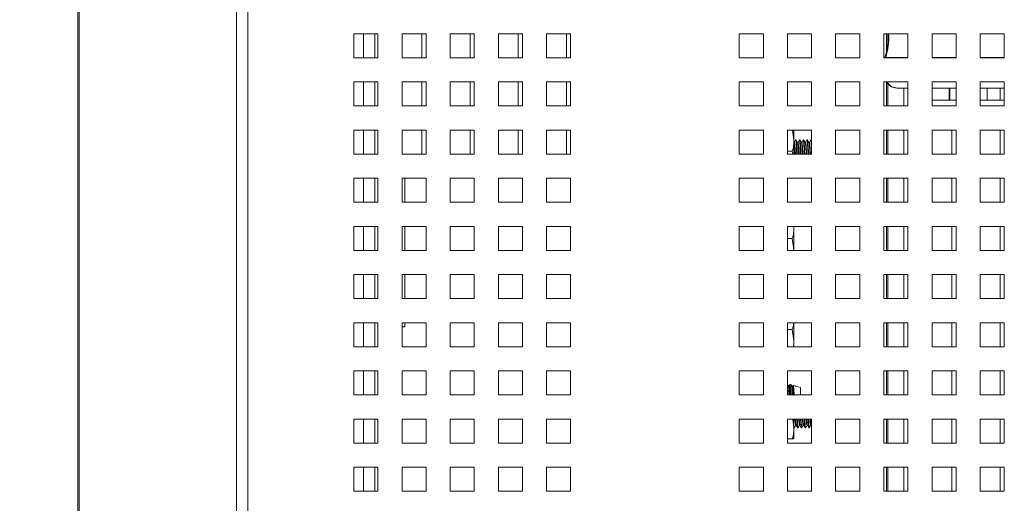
# Paper-space layout '4' of a CAD drawing. Header units: inches. Extents: x 1 to 109, y 1 to 85.
# Tile 29 of 49: x 84.85 to 91.66, y 29.94 to 33.28. Entities that reach past the tile are written whole.
import ezdxf

# ---------------------------------------------------------------- set-up
doc = ezdxf.new("R2010")
doc.units = ezdxf.units.IN
doc.header["$MEASUREMENT"] = 0
doc.linetypes.add('CENTERX2', pattern=[0.8, 0.5, -0.1, 0.1, -0.1])
doc.layers.add('FORMAT', color=7, linetype='Continuous')
doc.styles.add('SLDTEXTSTYLE0', font='GOTHIC.TTF', dxfattribs={"width": 0.913})
doc.dimstyles.new('SLDDIMSTYLE7', dxfattribs={"dimtxt": 0.625, "dimasz": 0.65, "dimexe": 0, "dimexo": 0.0625, "dimgap": 0.15625, "dimtad": 0, "dimtih": 1, "dimtoh": 1, "dimdec": 1, "dimlfac": 1.2, "dimrnd": 1e-09, "dimzin": 12, "dimdsep": 46, "dimtxsty": 'SLDTEXTSTYLE0', "dimsah": 1, "dimcen": 0, "dimadec": 0, "dimazin": 3, "dimtfac": 1, "dimtdec": 1, "dimtofl": 0, "dimtmove": 0, "dimatfit": 3, "dimfxl": 1, "dimfrac": 2, "dimtolj": 1, "dimtzin": 12, "dimarcsym": 0})

# ---------------------------------------------------------------- blocks, each defined once
blk = doc.blocks.new('_D_128')
at = {"layer": 'FORMAT', "color": 1, "ltscale": 5}
for p, q in [((76.2469, 23.8255), (75.1905, 22.6569)), ((75.1905, 22.6569), (73.9405, 22.6569))]:
    blk.add_line(p, q, dxfattribs=at)
blk.add_solid([(76.2469, 23.8255), (75.7368, 23.4104), (75.8852, 23.2763)], dxfattribs=at)
at = {"layer": 'FORMAT', "color": 1, "ltscale": 5, "char_height": 0.625, "attachment_point": 1, "style": 'SLDTEXTSTYLE0'}
for s, insert in [('19.2', (70.1029, 23.4552)), ('DOOR SWING', (68.3893, 22.463))]:
    blk.add_mtext(s, dxfattribs=dict(at, insert=insert))

psp = doc.layouts.new('4')

# ---------------------------------------------------------------- linework, layer by layer
at = {"color": 7, "linetype": 'Continuous', "lineweight": 15, "ltscale": 5}
for p, q in [((86.3487, 19.0167), (86.3487, 36.5255)), ((86.4276, 36.5255), (86.4276, 19.0167)), ((85.2522, 36.4301), (85.2522, 18.8879)), ((85.2599, 36.4257), (85.2599, 18.8879)), ((86.3485, 19.5911), (86.3485, 35.6546)), ((87.3276, 33.1878), (87.161, 33.1878)), ((87.161, 33.1878), (87.161, 33.0211)), ((87.3066, 33.1878), (87.3066, 33.0211)), ((87.3276, 33.0211), (87.3276, 33.1878)), ((87.661, 33.1878), (87.4943, 33.1878)), ((87.4943, 33.1878), (87.4943, 33.0211)), ((87.6318, 33.1878), (87.6318, 33.0213)), ((87.661, 33.0211), (87.661, 33.1878)), ((87.9943, 33.1878), (87.8276, 33.1878)), ((87.8276, 33.1878), (87.8276, 33.0211)), ((87.9651, 33.1878), (87.9651, 33.0213)), ((87.9943, 33.0211), (87.9943, 33.1878)), ((88.3276, 33.1878), (88.161, 33.1878)), ((88.161, 33.1878), (88.161, 33.0211)), ((88.2985, 33.1878), (88.2985, 33.0213)), ((88.3276, 33.0211), (88.3276, 33.1878)), ((88.661, 33.1878), (88.4943, 33.1878)), ((88.4943, 33.1878), (88.4943, 33.0211)), ((88.6318, 33.1878), (88.6318, 33.0213)), ((88.661, 33.0211), (88.661, 33.1878)), ((89.9943, 33.1878), (89.8276, 33.1878)), ((89.8276, 33.1878), (89.8276, 33.0211)), ((89.9943, 33.0211), (89.9943, 33.1878)), ((90.3276, 33.1878), (90.161, 33.1878)), ((90.161, 33.1878), (90.161, 33.0211)), ((90.3276, 33.0211), (90.3276, 33.1878)), ((90.661, 33.1878), (90.4943, 33.1878)), ((90.4943, 33.1878), (90.4943, 33.0211)), ((90.661, 33.0211), (90.661, 33.1878)), ((90.9943, 33.1878), (90.8276, 33.1878)), ((90.8276, 33.1878), (90.8276, 33.0211)), ((90.8551, 33.1297), (90.8551, 33.1763)), ((90.9943, 33.0211), (90.9943, 33.1878)), ((91.3276, 33.1878), (91.161, 33.1878)), ((91.161, 33.1878), (91.161, 33.0211)), ((91.3276, 33.0211), (91.3276, 33.1878)), ((91.661, 33.1878), (91.4943, 33.1878)), ((91.4943, 33.1878), (91.4943, 33.0211)), ((91.661, 33.0211), (91.661, 33.1878)), ((87.161, 33.0211), (87.3276, 33.0211)), ((87.3066, 33.0213), (87.3276, 33.0213)), ((87.4943, 33.0211), (87.661, 33.0211)), ((87.6318, 33.0213), (87.661, 33.0213)), ((87.8276, 33.0211), (87.9943, 33.0211)), ((87.9651, 33.0213), (87.9943, 33.0213)), ((88.161, 33.0211), (88.3276, 33.0211)), ((88.2985, 33.0213), (88.3276, 33.0213)), ((88.4943, 33.0211), (88.661, 33.0211)), ((88.6318, 33.0213), (88.661, 33.0213)), ((89.8276, 33.0211), (89.9943, 33.0211)), ((90.161, 33.0211), (90.3276, 33.0211)), ((90.4943, 33.0211), (90.661, 33.0211)), ((90.8276, 33.0211), (90.9943, 33.0211)), ((90.835, 33.0229), (90.835, 33.0211)), ((90.835, 33.0229), (90.8404, 33.0229)), ((90.8404, 33.0229), (90.8404, 33.0211)), ((90.8404, 33.0229), (90.9943, 33.0229)), ((91.161, 33.0229), (91.3276, 33.0229)), ((91.161, 33.0211), (91.3276, 33.0211)), ((91.4943, 33.0229), (91.661, 33.0229)), ((91.4943, 33.0211), (91.661, 33.0211)), ((87.3276, 32.8544), (87.161, 32.8544)), ((87.161, 32.8544), (87.161, 32.6878)), ((87.3066, 32.8544), (87.3066, 32.6878)), ((87.3276, 32.6878), (87.3276, 32.8544)), ((87.661, 32.8544), (87.4943, 32.8544)), ((87.4943, 32.8544), (87.4943, 32.6878)), ((87.6318, 32.8544), (87.6318, 32.6879)), ((87.661, 32.6878), (87.661, 32.8544)), ((87.9943, 32.8544), (87.8276, 32.8544)), ((87.8276, 32.8544), (87.8276, 32.6878)), ((87.9651, 32.8544), (87.9651, 32.6879)), ((87.9943, 32.6878), (87.9943, 32.8544)), ((88.3276, 32.8544), (88.161, 32.8544)), ((88.161, 32.8544), (88.161, 32.6878)), ((88.2985, 32.8544), (88.2985, 32.6879)), ((88.3276, 32.6878), (88.3276, 32.8544)), ((88.661, 32.8544), (88.4943, 32.8544)), ((88.4943, 32.8544), (88.4943, 32.6878)), ((88.6318, 32.8544), (88.6318, 32.6879)), ((88.661, 32.6878), (88.661, 32.8544)), ((89.9943, 32.8544), (89.8276, 32.8544)), ((89.8276, 32.8544), (89.8276, 32.6878)), ((89.9943, 32.6878), (89.9943, 32.8544)), ((90.3276, 32.8544), (90.161, 32.8544)), ((90.161, 32.8544), (90.161, 32.6878)), ((90.3276, 32.6878), (90.3276, 32.8544)), ((90.661, 32.8544), (90.4943, 32.8544)), ((90.4943, 32.8544), (90.4943, 32.6878)), ((90.661, 32.6878), (90.661, 32.8544)), ((90.9943, 32.8544), (90.8276, 32.8544)), ((90.8276, 32.8544), (90.8276, 32.6878)), ((90.8551, 32.6878), (90.8551, 32.8403)), ((90.9943, 32.6878), (90.9943, 32.8544)), ((91.3276, 32.8544), (91.161, 32.8544)), ((91.161, 32.8544), (91.161, 32.6878)), ((91.3276, 32.6878), (91.3276, 32.8544)), ((91.661, 32.8544), (91.4943, 32.8544)), ((91.4943, 32.8544), (91.4943, 32.6878)), ((91.661, 32.6878), (91.661, 32.8544)), ((90.9237, 32.8113), (90.9183, 32.8113)), ((90.9943, 32.8113), (90.9237, 32.8113)), ((90.9651, 32.8113), (90.9651, 32.6879)), ((91.3276, 32.8113), (91.161, 32.8113)), ((91.2787, 32.8113), (91.2787, 32.728)), ((91.2842, 32.8113), (91.2842, 32.728)), ((91.661, 32.8113), (91.4943, 32.8113)), ((91.5425, 32.728), (91.5425, 32.8113)), ((91.5425, 32.728), (91.5425, 32.8113)), ((91.6318, 32.8113), (91.6318, 32.728)), ((91.3276, 32.728), (91.161, 32.728)), ((91.661, 32.728), (91.4943, 32.728)), ((87.161, 32.6878), (87.3276, 32.6878)), ((87.3066, 32.6879), (87.3276, 32.6879)), ((87.4943, 32.6878), (87.661, 32.6878)), ((87.6318, 32.6879), (87.661, 32.6879)), ((87.8276, 32.6878), (87.9943, 32.6878)), ((87.9651, 32.6879), (87.9943, 32.6879)), ((88.161, 32.6878), (88.3276, 32.6878)), ((88.2985, 32.6879), (88.3276, 32.6879)), ((88.4943, 32.6878), (88.661, 32.6878)), ((88.6318, 32.6879), (88.661, 32.6879)), ((89.8276, 32.6878), (89.9943, 32.6878)), ((90.161, 32.6878), (90.3276, 32.6878)), ((90.4943, 32.6878), (90.661, 32.6878)), ((90.8276, 32.6878), (90.9943, 32.6878)), ((90.9651, 32.6879), (90.9943, 32.6879)), ((91.161, 32.6878), (91.3276, 32.6878)), ((91.4943, 32.6878), (91.661, 32.6878)), ((87.3276, 32.5211), (87.161, 32.5211)), ((87.161, 32.5211), (87.161, 32.3544)), ((87.3066, 32.5211), (87.3066, 32.3544)), ((87.3276, 32.3544), (87.3276, 32.5211)), ((87.661, 32.5211), (87.4943, 32.5211)), ((87.4943, 32.5211), (87.4943, 32.3544)), ((87.6318, 32.5211), (87.6318, 32.3546)), ((87.661, 32.3544), (87.661, 32.5211)), ((87.9943, 32.5211), (87.8276, 32.5211)), ((87.8276, 32.5211), (87.8276, 32.3544)), ((87.9651, 32.5211), (87.9651, 32.3546)), ((87.9943, 32.3544), (87.9943, 32.5211)), ((88.3276, 32.5211), (88.161, 32.5211)), ((88.161, 32.5211), (88.161, 32.3544)), ((88.2985, 32.5211), (88.2985, 32.3546)), ((88.3276, 32.3544), (88.3276, 32.5211)), ((88.661, 32.5211), (88.4943, 32.5211)), ((88.4943, 32.5211), (88.4943, 32.3544)), ((88.6318, 32.5211), (88.6318, 32.3546)), ((88.661, 32.3544), (88.661, 32.5211)), ((89.9943, 32.5211), (89.8276, 32.5211)), ((89.8276, 32.5211), (89.8276, 32.3544)), ((89.9943, 32.3544), (89.9943, 32.5211)), ((90.3276, 32.5211), (90.161, 32.5211)), ((90.161, 32.5211), (90.161, 32.3544)), ((90.1958, 32.5211), (90.2058, 32.452)), ((90.2058, 32.5211), (90.2058, 32.452)), ((90.3276, 32.3544), (90.3276, 32.5211)), ((90.661, 32.5211), (90.4943, 32.5211)), ((90.4943, 32.5211), (90.4943, 32.3544)), ((90.661, 32.3544), (90.661, 32.5211)), ((90.9943, 32.5211), (90.8276, 32.5211)), ((90.8276, 32.5211), (90.8276, 32.3544)), ((90.8551, 32.3544), (90.8551, 32.5211)), ((90.9651, 32.5211), (90.9651, 32.3546)), ((90.9943, 32.3544), (90.9943, 32.5211)), ((91.3276, 32.5211), (91.161, 32.5211)), ((91.161, 32.5211), (91.161, 32.3544)), ((91.2985, 32.5211), (91.2985, 32.3546)), ((91.3276, 32.3544), (91.3276, 32.5211)), ((91.661, 32.5211), (91.4943, 32.5211)), ((91.4943, 32.5211), (91.4943, 32.3544)), ((91.6318, 32.5211), (91.6318, 32.3546)), ((91.661, 32.3544), (91.661, 32.5211)), ((90.2058, 32.452), (90.2058, 32.3544)), ((90.2081, 32.4361), (90.2058, 32.4361)), ((90.2212, 32.453), (90.2179, 32.453)), ((90.2342, 32.4361), (90.2312, 32.4361)), ((90.2472, 32.453), (90.244, 32.453)), ((90.2602, 32.4361), (90.2572, 32.4361)), ((90.2733, 32.453), (90.27, 32.453)), ((90.2863, 32.4361), (90.2833, 32.4361)), ((90.2993, 32.453), (90.296, 32.453)), ((90.3123, 32.4361), (90.3093, 32.4361)), ((90.3253, 32.453), (90.3221, 32.453)), ((90.3276, 32.4494), (90.3258, 32.4525)), ((90.1945, 32.3738), (90.161, 32.3738)), ((90.1945, 32.3738), (90.1973, 32.3544)), ((90.2255, 32.3544), (90.2244, 32.3738)), ((90.2277, 32.3738), (90.2244, 32.3738)), ((90.2287, 32.3544), (90.2277, 32.3738)), ((90.2515, 32.3544), (90.2505, 32.3738)), ((90.2537, 32.3738), (90.2505, 32.3738)), ((90.2547, 32.3544), (90.2537, 32.3738)), ((90.2775, 32.3544), (90.2765, 32.3738)), ((90.2798, 32.3738), (90.2765, 32.3738)), ((90.2808, 32.3544), (90.2798, 32.3738)), ((90.3036, 32.3544), (90.3025, 32.3738)), ((90.3058, 32.3738), (90.3025, 32.3738)), ((90.3068, 32.3544), (90.3058, 32.3738)), ((87.161, 32.3544), (87.3276, 32.3544)), ((87.3066, 32.3546), (87.3276, 32.3546)), ((87.4943, 32.3544), (87.661, 32.3544)), ((87.6318, 32.3546), (87.661, 32.3546)), ((87.8276, 32.3544), (87.9943, 32.3544)), ((87.9651, 32.3546), (87.9943, 32.3546)), ((88.161, 32.3544), (88.3276, 32.3544)), ((88.2985, 32.3546), (88.3276, 32.3546)), ((88.4943, 32.3544), (88.661, 32.3544)), ((88.6318, 32.3546), (88.661, 32.3546)), ((89.8276, 32.3544), (89.9943, 32.3544)), ((90.161, 32.3544), (90.3276, 32.3544)), ((90.4943, 32.3544), (90.661, 32.3544)), ((90.8276, 32.3544), (90.9943, 32.3544)), ((90.9651, 32.3546), (90.9943, 32.3546)), ((91.161, 32.3544), (91.3276, 32.3544)), ((91.2985, 32.3546), (91.3276, 32.3546)), ((91.4943, 32.3544), (91.661, 32.3544)), ((91.6318, 32.3546), (91.661, 32.3546)), ((87.3276, 32.1878), (87.161, 32.1878)), ((87.161, 32.1878), (87.161, 32.0211)), ((87.3066, 32.1878), (87.3066, 32.0211)), ((87.3276, 32.0211), (87.3276, 32.1878)), ((87.661, 32.1878), (87.4943, 32.1878)), ((87.4943, 32.1878), (87.4943, 32.0211)), ((87.5133, 32.0211), (87.5133, 32.1878)), ((87.661, 32.0211), (87.661, 32.1878)), ((87.9943, 32.1878), (87.8276, 32.1878)), ((87.8276, 32.1878), (87.8276, 32.0211)), ((87.9943, 32.0211), (87.9943, 32.1878)), ((88.3276, 32.1878), (88.161, 32.1878)), ((88.161, 32.1878), (88.161, 32.0211)), ((88.3276, 32.0211), (88.3276, 32.1878)), ((88.661, 32.1878), (88.4943, 32.1878)), ((88.4943, 32.1878), (88.4943, 32.0211)), ((88.661, 32.0211), (88.661, 32.1878)), ((89.9943, 32.1878), (89.8276, 32.1878)), ((89.8276, 32.1878), (89.8276, 32.0211)), ((89.9943, 32.0211), (89.9943, 32.1878)), ((90.3276, 32.1878), (90.161, 32.1878)), ((90.161, 32.1878), (90.161, 32.0211)), ((90.3276, 32.0211), (90.3276, 32.1878)), ((90.661, 32.1878), (90.4943, 32.1878)), ((90.4943, 32.1878), (90.4943, 32.0211)), ((90.661, 32.0211), (90.661, 32.1878)), ((90.9943, 32.1878), (90.8276, 32.1878)), ((90.8276, 32.1878), (90.8276, 32.0211)), ((90.8551, 32.0211), (90.8551, 32.1878)), ((90.9651, 32.1878), (90.9651, 32.0213)), ((90.9943, 32.0211), (90.9943, 32.1878)), ((91.3276, 32.1878), (91.161, 32.1878)), ((91.161, 32.1878), (91.161, 32.0211)), ((91.2985, 32.1878), (91.2985, 32.0213)), ((91.3276, 32.0211), (91.3276, 32.1878)), ((91.661, 32.1878), (91.4943, 32.1878)), ((91.4943, 32.1878), (91.4943, 32.0211)), ((91.6318, 32.1878), (91.6318, 32.0213)), ((91.661, 32.0211), (91.661, 32.1878)), ((87.161, 32.0211), (87.3276, 32.0211)), ((87.3066, 32.0213), (87.3276, 32.0213)), ((87.4943, 32.0211), (87.661, 32.0211)), ((87.8276, 32.0211), (87.9943, 32.0211)), ((88.161, 32.0211), (88.3276, 32.0211)), ((88.4943, 32.0211), (88.661, 32.0211)), ((89.8276, 32.0211), (89.9943, 32.0211)), ((90.161, 32.0211), (90.3276, 32.0211)), ((90.4943, 32.0211), (90.661, 32.0211)), ((90.8276, 32.0211), (90.9943, 32.0211)), ((90.9651, 32.0213), (90.9943, 32.0213)), ((91.161, 32.0211), (91.3276, 32.0211)), ((91.2985, 32.0213), (91.3276, 32.0213)), ((91.4943, 32.0211), (91.661, 32.0211)), ((91.6318, 32.0213), (91.661, 32.0213)), ((87.3276, 31.8544), (87.161, 31.8544)), ((87.161, 31.8544), (87.161, 31.6878)), ((87.3066, 31.8544), (87.3066, 31.6878)), ((87.3276, 31.6878), (87.3276, 31.8544)), ((87.661, 31.8544), (87.4943, 31.8544)), ((87.4943, 31.8544), (87.4943, 31.6878)), ((87.5133, 31.6878), (87.5133, 31.8544)), ((87.661, 31.6878), (87.661, 31.8544)), ((87.9943, 31.8544), (87.8276, 31.8544)), ((87.8276, 31.8544), (87.8276, 31.6878)), ((87.9943, 31.6878), (87.9943, 31.8544)), ((88.3276, 31.8544), (88.161, 31.8544)), ((88.161, 31.8544), (88.161, 31.6878)), ((88.3276, 31.6878), (88.3276, 31.8544)), ((88.661, 31.8544), (88.4943, 31.8544)), ((88.4943, 31.8544), (88.4943, 31.6878)), ((88.661, 31.6878), (88.661, 31.8544)), ((89.9943, 31.8544), (89.8276, 31.8544)), ((89.8276, 31.8544), (89.8276, 31.6878)), ((89.9943, 31.6878), (89.9943, 31.8544)), ((90.3276, 31.8544), (90.161, 31.8544)), ((90.161, 31.8544), (90.161, 31.6878)), ((90.2048, 31.8544), (90.2058, 31.8478)), ((90.2058, 31.8544), (90.2058, 31.8478)), ((90.2058, 31.8478), (90.2058, 31.6915)), ((90.3276, 31.6878), (90.3276, 31.8544)), ((90.661, 31.8544), (90.4943, 31.8544)), ((90.4943, 31.8544), (90.4943, 31.6878)), ((90.661, 31.6878), (90.661, 31.8544)), ((90.9943, 31.8544), (90.8276, 31.8544)), ((90.8276, 31.8544), (90.8276, 31.6878)), ((90.8551, 31.6878), (90.8551, 31.8544)), ((90.9651, 31.8544), (90.9651, 31.6879)), ((90.9943, 31.6878), (90.9943, 31.8544)), ((91.3276, 31.8544), (91.161, 31.8544)), ((91.161, 31.8544), (91.161, 31.6878)), ((91.2985, 31.8544), (91.2985, 31.6879)), ((91.3276, 31.6878), (91.3276, 31.8544)), ((91.661, 31.8544), (91.4943, 31.8544)), ((91.4943, 31.8544), (91.4943, 31.6878)), ((91.6318, 31.8544), (91.6318, 31.6879)), ((91.661, 31.6878), (91.661, 31.8544)), ((90.1945, 31.7697), (90.161, 31.7697)), ((90.1945, 31.7697), (90.2058, 31.6915)), ((87.161, 31.6878), (87.3276, 31.6878)), ((87.3066, 31.6879), (87.3276, 31.6879)), ((87.4943, 31.6878), (87.661, 31.6878)), ((87.8276, 31.6878), (87.9943, 31.6878)), ((88.161, 31.6878), (88.3276, 31.6878)), ((88.4943, 31.6878), (88.661, 31.6878)), ((89.8276, 31.6878), (89.9943, 31.6878)), ((90.161, 31.6878), (90.3276, 31.6878)), ((90.2058, 31.6915), (90.2058, 31.6878)), ((90.4943, 31.6878), (90.661, 31.6878)), ((90.8276, 31.6878), (90.9943, 31.6878)), ((90.9651, 31.6879), (90.9943, 31.6879)), ((91.161, 31.6878), (91.3276, 31.6878)), ((91.2985, 31.6879), (91.3276, 31.6879)), ((91.4943, 31.6878), (91.661, 31.6878)), ((91.6318, 31.6879), (91.661, 31.6879)), ((87.3276, 31.5211), (87.161, 31.5211)), ((87.161, 31.5211), (87.161, 31.3544)), ((87.3066, 31.5211), (87.3066, 31.3544)), ((87.3276, 31.3544), (87.3276, 31.5211)), ((87.661, 31.5211), (87.4943, 31.5211)), ((87.4943, 31.5211), (87.4943, 31.3544)), ((87.5133, 31.3544), (87.5133, 31.5211)), ((87.661, 31.3544), (87.661, 31.5211)), ((87.9943, 31.5211), (87.8276, 31.5211)), ((87.8276, 31.5211), (87.8276, 31.3544)), ((87.9943, 31.3544), (87.9943, 31.5211)), ((88.3276, 31.5211), (88.161, 31.5211)), ((88.161, 31.5211), (88.161, 31.3544)), ((88.3276, 31.3544), (88.3276, 31.5211)), ((88.661, 31.5211), (88.4943, 31.5211)), ((88.4943, 31.5211), (88.4943, 31.3544)), ((88.661, 31.3544), (88.661, 31.5211)), ((89.9943, 31.5211), (89.8276, 31.5211)), ((89.8276, 31.5211), (89.8276, 31.3544)), ((89.9943, 31.3544), (89.9943, 31.5211)), ((90.3276, 31.5211), (90.161, 31.5211)), ((90.161, 31.5211), (90.161, 31.3544)), ((90.3276, 31.3544), (90.3276, 31.5211)), ((90.661, 31.5211), (90.4943, 31.5211)), ((90.4943, 31.5211), (90.4943, 31.3544)), ((90.661, 31.3544), (90.661, 31.5211)), ((90.9943, 31.5211), (90.8276, 31.5211)), ((90.8276, 31.5211), (90.8276, 31.3544)), ((90.8551, 31.3544), (90.8551, 31.5211)), ((90.9651, 31.5211), (90.9651, 31.3546)), ((90.9943, 31.3544), (90.9943, 31.5211)), ((91.3276, 31.5211), (91.161, 31.5211)), ((91.161, 31.5211), (91.161, 31.3544)), ((91.2985, 31.5211), (91.2985, 31.3546)), ((91.3276, 31.3544), (91.3276, 31.5211)), ((91.661, 31.5211), (91.4943, 31.5211)), ((91.4943, 31.5211), (91.4943, 31.3544)), ((91.6318, 31.5211), (91.6318, 31.3546)), ((91.661, 31.3544), (91.661, 31.5211)), ((87.161, 31.3544), (87.3276, 31.3544)), ((87.3066, 31.3546), (87.3276, 31.3546)), ((87.4943, 31.3544), (87.661, 31.3544)), ((87.8276, 31.3544), (87.9943, 31.3544)), ((88.161, 31.3544), (88.3276, 31.3544)), ((88.4943, 31.3544), (88.661, 31.3544)), ((89.8276, 31.3544), (89.9943, 31.3544)), ((90.161, 31.3544), (90.3276, 31.3544)), ((90.4943, 31.3544), (90.661, 31.3544)), ((90.8276, 31.3544), (90.9943, 31.3544)), ((90.9651, 31.3546), (90.9943, 31.3546)), ((91.161, 31.3544), (91.3276, 31.3544)), ((91.2985, 31.3546), (91.3276, 31.3546)), ((91.4943, 31.3544), (91.661, 31.3544)), ((91.6318, 31.3546), (91.661, 31.3546)), ((87.3276, 31.1878), (87.161, 31.1878)), ((87.161, 31.1878), (87.161, 31.0211)), ((87.3066, 31.1878), (87.3066, 31.0211)), ((87.3276, 31.0211), (87.3276, 31.1878)), ((87.661, 31.1878), (87.4943, 31.1878)), ((87.4943, 31.1878), (87.4943, 31.0211)), ((87.4943, 31.1594), (87.5133, 31.1594)), ((87.5133, 31.1594), (87.5133, 31.1878)), ((87.661, 31.0211), (87.661, 31.1878)), ((87.9943, 31.1878), (87.8276, 31.1878)), ((87.8276, 31.1878), (87.8276, 31.0211)), ((87.9943, 31.0211), (87.9943, 31.1878)), ((88.3276, 31.1878), (88.161, 31.1878)), ((88.161, 31.1878), (88.161, 31.0211)), ((88.3276, 31.0211), (88.3276, 31.1878)), ((88.661, 31.1878), (88.4943, 31.1878)), ((88.4943, 31.1878), (88.4943, 31.0211)), ((88.661, 31.0211), (88.661, 31.1878)), ((89.9943, 31.1878), (89.8276, 31.1878)), ((89.8276, 31.1878), (89.8276, 31.0211)), ((89.9943, 31.0211), (89.9943, 31.1878)), ((90.3276, 31.1878), (90.161, 31.1878)), ((90.161, 31.1878), (90.161, 31.0211)), ((90.1945, 31.1399), (90.161, 31.1399)), ((90.1945, 31.1399), (90.2058, 31.063)), ((90.2058, 31.1878), (90.2058, 31.063)), ((90.3276, 31.0211), (90.3276, 31.1878)), ((90.661, 31.1878), (90.4943, 31.1878)), ((90.4943, 31.1878), (90.4943, 31.0211)), ((90.661, 31.0211), (90.661, 31.1878)), ((90.9943, 31.1878), (90.8276, 31.1878)), ((90.8276, 31.1878), (90.8276, 31.0211)), ((90.8551, 31.0211), (90.8551, 31.1878)), ((90.9651, 31.1878), (90.9651, 31.0213)), ((90.9943, 31.0211), (90.9943, 31.1878)), ((91.3276, 31.1878), (91.161, 31.1878)), ((91.161, 31.1878), (91.161, 31.0211)), ((91.2985, 31.1878), (91.2985, 31.0213)), ((91.3276, 31.0211), (91.3276, 31.1878)), ((91.661, 31.1878), (91.4943, 31.1878)), ((91.4943, 31.1878), (91.4943, 31.0211)), ((91.6318, 31.1878), (91.6318, 31.0213)), ((91.661, 31.0211), (91.661, 31.1878)), ((90.2058, 31.063), (90.2058, 31.0211)), ((87.161, 31.0211), (87.3276, 31.0211)), ((87.3066, 31.0213), (87.3276, 31.0213)), ((87.4943, 31.0211), (87.661, 31.0211)), ((87.8276, 31.0211), (87.9943, 31.0211)), ((88.161, 31.0211), (88.3276, 31.0211)), ((88.4943, 31.0211), (88.661, 31.0211)), ((89.8276, 31.0211), (89.9943, 31.0211)), ((90.161, 31.0211), (90.3276, 31.0211)), ((90.4943, 31.0211), (90.661, 31.0211)), ((90.8276, 31.0211), (90.9943, 31.0211)), ((90.9651, 31.0213), (90.9943, 31.0213)), ((91.161, 31.0211), (91.3276, 31.0211)), ((91.2985, 31.0213), (91.3276, 31.0213)), ((91.4943, 31.0211), (91.661, 31.0211)), ((91.6318, 31.0213), (91.661, 31.0213)), ((87.3276, 30.8544), (87.161, 30.8544)), ((87.161, 30.8544), (87.161, 30.6878)), ((87.3066, 30.8544), (87.3066, 30.6878)), ((87.3276, 30.6878), (87.3276, 30.8544)), ((87.661, 30.8544), (87.4943, 30.8544)), ((87.4943, 30.8544), (87.4943, 30.6878)), ((87.661, 30.6878), (87.661, 30.8544)), ((87.9943, 30.8544), (87.8276, 30.8544)), ((87.8276, 30.8544), (87.8276, 30.6878)), ((87.9943, 30.6878), (87.9943, 30.8544)), ((88.3276, 30.8544), (88.161, 30.8544)), ((88.161, 30.8544), (88.161, 30.6878)), ((88.3276, 30.6878), (88.3276, 30.8544)), ((88.661, 30.8544), (88.4943, 30.8544)), ((88.4943, 30.8544), (88.4943, 30.6878)), ((88.661, 30.6878), (88.661, 30.8544)), ((89.9943, 30.8544), (89.8276, 30.8544)), ((89.8276, 30.8544), (89.8276, 30.6878)), ((89.9943, 30.6878), (89.9943, 30.8544)), ((90.3276, 30.8544), (90.161, 30.8544)), ((90.161, 30.8544), (90.161, 30.6878)), ((90.3276, 30.6878), (90.3276, 30.8544)), ((90.661, 30.8544), (90.4943, 30.8544)), ((90.4943, 30.8544), (90.4943, 30.6878)), ((90.661, 30.6878), (90.661, 30.8544)), ((90.9943, 30.8544), (90.8276, 30.8544)), ((90.8276, 30.8544), (90.8276, 30.6878)), ((90.8551, 30.6878), (90.8551, 30.8544)), ((90.9651, 30.8544), (90.9651, 30.6879)), ((90.9943, 30.6878), (90.9943, 30.8544)), ((91.3276, 30.8544), (91.161, 30.8544)), ((91.161, 30.8544), (91.161, 30.6878)), ((91.2985, 30.8544), (91.2985, 30.6879)), ((91.3276, 30.6878), (91.3276, 30.8544)), ((91.661, 30.8544), (91.4943, 30.8544)), ((91.4943, 30.8544), (91.4943, 30.6878)), ((91.6318, 30.8544), (91.6318, 30.6879)), ((91.661, 30.6878), (91.661, 30.8544)), ((90.1673, 30.7539), (90.1653, 30.7505)), ((90.1725, 30.7489), (90.1663, 30.7489)), ((90.1715, 30.754), (90.17, 30.7544)), ((90.17, 30.7489), (90.17, 30.7544)), ((90.1733, 30.7509), (90.1716, 30.7539)), ((90.1868, 30.7582), (90.1793, 30.7604)), ((90.1985, 30.7489), (90.1923, 30.7489)), ((90.2179, 30.7494), (90.2016, 30.754)), ((90.2508, 30.7401), (90.2197, 30.7489)), ((90.2197, 30.7448), (90.2197, 30.7489)), ((90.2508, 30.6878), (90.2508, 30.7401)), ((87.161, 30.6878), (87.3276, 30.6878)), ((87.3066, 30.6879), (87.3276, 30.6879)), ((87.4943, 30.6878), (87.661, 30.6878)), ((87.8276, 30.6878), (87.9943, 30.6878)), ((88.161, 30.6878), (88.3276, 30.6878)), ((88.4943, 30.6878), (88.661, 30.6878)), ((89.8276, 30.6878), (89.9943, 30.6878)), ((90.161, 30.6878), (90.3276, 30.6878)), ((90.4943, 30.6878), (90.661, 30.6878)), ((90.8276, 30.6878), (90.9943, 30.6878)), ((90.9651, 30.6879), (90.9943, 30.6879)), ((91.161, 30.6878), (91.3276, 30.6878)), ((91.2985, 30.6879), (91.3276, 30.6879)), ((91.4943, 30.6878), (91.661, 30.6878)), ((91.6318, 30.6879), (91.661, 30.6879)), ((87.3276, 30.5211), (87.161, 30.5211)), ((87.161, 30.5211), (87.161, 30.3544)), ((87.3066, 30.5211), (87.3066, 30.3544)), ((87.3276, 30.3544), (87.3276, 30.5211)), ((87.661, 30.5211), (87.4943, 30.5211)), ((87.4943, 30.5211), (87.4943, 30.3544)), ((87.661, 30.3544), (87.661, 30.5211)), ((87.9943, 30.5211), (87.8276, 30.5211)), ((87.8276, 30.5211), (87.8276, 30.3544)), ((87.9943, 30.3544), (87.9943, 30.5211)), ((88.3276, 30.5211), (88.161, 30.5211)), ((88.161, 30.5211), (88.161, 30.3544)), ((88.3276, 30.3544), (88.3276, 30.5211)), ((88.661, 30.5211), (88.4943, 30.5211)), ((88.4943, 30.5211), (88.4943, 30.3544)), ((88.661, 30.3544), (88.661, 30.5211)), ((89.9943, 30.5211), (89.8276, 30.5211)), ((89.8276, 30.5211), (89.8276, 30.3544)), ((89.9943, 30.3544), (89.9943, 30.5211)), ((90.3276, 30.5211), (90.161, 30.5211)), ((90.161, 30.5211), (90.161, 30.3544)), ((90.1973, 30.5211), (90.2058, 30.4624)), ((90.2058, 30.5211), (90.2058, 30.4624)), ((90.3276, 30.3544), (90.3276, 30.5211)), ((90.661, 30.5211), (90.4943, 30.5211)), ((90.4943, 30.5211), (90.4943, 30.3544)), ((90.661, 30.3544), (90.661, 30.5211)), ((90.9943, 30.5211), (90.8276, 30.5211)), ((90.8276, 30.5211), (90.8276, 30.3544)), ((90.8551, 30.3544), (90.8551, 30.5211)), ((90.9651, 30.5211), (90.9651, 30.3546)), ((90.9943, 30.3544), (90.9943, 30.5211)), ((91.3276, 30.5211), (91.161, 30.5211)), ((91.161, 30.5211), (91.161, 30.3544)), ((91.2985, 30.5211), (91.2985, 30.3546)), ((91.3276, 30.3544), (91.3276, 30.5211)), ((91.661, 30.5211), (91.4943, 30.5211)), ((91.4943, 30.5211), (91.4943, 30.3544)), ((91.6318, 30.5211), (91.6318, 30.3546)), ((91.661, 30.3544), (91.661, 30.5211)), ((90.2058, 30.4624), (90.2058, 30.3843)), ((90.2058, 30.4613), (90.2081, 30.4613)), ((90.2086, 30.463), (90.2081, 30.4613)), ((90.2179, 30.4783), (90.2209, 30.4783)), ((90.2309, 30.4613), (90.2342, 30.4613)), ((90.244, 30.4783), (90.247, 30.4783)), ((90.257, 30.4613), (90.2602, 30.4613)), ((90.27, 30.4783), (90.273, 30.4783)), ((90.283, 30.4613), (90.2863, 30.4613)), ((90.296, 30.4783), (90.299, 30.4783)), ((90.3091, 30.4613), (90.3123, 30.4613)), ((90.3221, 30.4783), (90.3251, 30.4783)), ((90.3248, 30.4787), (90.3276, 30.4738)), ((90.1945, 30.3843), (90.161, 30.3843)), ((87.161, 30.3544), (87.3276, 30.3544)), ((87.3066, 30.3546), (87.3276, 30.3546)), ((87.4943, 30.3544), (87.661, 30.3544)), ((87.8276, 30.3544), (87.9943, 30.3544)), ((88.161, 30.3544), (88.3276, 30.3544)), ((88.4943, 30.3544), (88.661, 30.3544)), ((89.8276, 30.3544), (89.9943, 30.3544)), ((90.161, 30.3544), (90.3276, 30.3544)), ((90.4943, 30.3544), (90.661, 30.3544)), ((90.8276, 30.3544), (90.9943, 30.3544)), ((90.9651, 30.3546), (90.9943, 30.3546)), ((91.161, 30.3544), (91.3276, 30.3544)), ((91.2985, 30.3546), (91.3276, 30.3546)), ((91.4943, 30.3544), (91.661, 30.3544)), ((91.6318, 30.3546), (91.661, 30.3546)), ((87.3276, 30.1878), (87.161, 30.1878)), ((87.161, 30.1878), (87.161, 30.0211)), ((87.3066, 30.1878), (87.3066, 30.0211)), ((87.3276, 30.0211), (87.3276, 30.1878)), ((87.661, 30.1878), (87.4943, 30.1878)), ((87.4943, 30.1878), (87.4943, 30.0211)), ((87.661, 30.0211), (87.661, 30.1878)), ((87.9943, 30.1878), (87.8276, 30.1878)), ((87.8276, 30.1878), (87.8276, 30.0211)), ((87.9943, 30.0211), (87.9943, 30.1878)), ((88.3276, 30.1878), (88.161, 30.1878)), ((88.161, 30.1878), (88.161, 30.0211)), ((88.3276, 30.0211), (88.3276, 30.1878)), ((88.661, 30.1878), (88.4943, 30.1878)), ((88.4943, 30.1878), (88.4943, 30.0211)), ((88.661, 30.0211), (88.661, 30.1878)), ((89.9943, 30.1878), (89.8276, 30.1878)), ((89.8276, 30.1878), (89.8276, 30.0211)), ((89.9943, 30.0211), (89.9943, 30.1878)), ((90.3276, 30.1878), (90.161, 30.1878)), ((90.161, 30.1878), (90.161, 30.0211)), ((90.3276, 30.0211), (90.3276, 30.1878)), ((90.661, 30.1878), (90.4943, 30.1878)), ((90.4943, 30.1878), (90.4943, 30.0211)), ((90.661, 30.0211), (90.661, 30.1878)), ((90.9943, 30.1878), (90.8276, 30.1878)), ((90.8276, 30.1878), (90.8276, 30.0211)), ((90.8551, 30.0211), (90.8551, 30.1878)), ((90.9651, 30.1878), (90.9651, 30.0213)), ((90.9943, 30.0211), (90.9943, 30.1878)), ((91.3276, 30.1878), (91.161, 30.1878)), ((91.161, 30.1878), (91.161, 30.0211)), ((91.2985, 30.1878), (91.2985, 30.0213)), ((91.3276, 30.0211), (91.3276, 30.1878)), ((91.661, 30.1878), (91.4943, 30.1878)), ((91.4943, 30.1878), (91.4943, 30.0211)), ((91.6318, 30.1878), (91.6318, 30.0213)), ((91.661, 30.0211), (91.661, 30.1878)), ((87.161, 30.0211), (87.3276, 30.0211)), ((87.3066, 30.0213), (87.3276, 30.0213)), ((87.4943, 30.0211), (87.661, 30.0211)), ((87.8276, 30.0211), (87.9943, 30.0211)), ((88.161, 30.0211), (88.3276, 30.0211)), ((88.4943, 30.0211), (88.661, 30.0211)), ((89.8276, 30.0211), (89.9943, 30.0211)), ((90.161, 30.0211), (90.3276, 30.0211)), ((90.4943, 30.0211), (90.661, 30.0211)), ((90.8276, 30.0211), (90.9943, 30.0211)), ((90.9651, 30.0213), (90.9943, 30.0213)), ((91.161, 30.0211), (91.3276, 30.0211)), ((91.2985, 30.0213), (91.3276, 30.0213)), ((91.4943, 30.0211), (91.661, 30.0211)), ((91.6318, 30.0213), (91.661, 30.0213))]:
    psp.add_line(p, q, dxfattribs=at)
at = {"color": 8, "linetype": 'Continuous', "lineweight": 15, "ltscale": 5}
for p, q in [((87.2276, 33.0211), (87.2276, 33.1878)), ((90.8468, 33.0669), (90.8468, 33.1878)), ((87.2276, 32.6878), (87.2276, 32.8544)), ((90.8468, 32.6878), (90.8468, 32.8518)), ((87.2276, 32.3544), (87.2276, 32.5211)), ((90.8468, 32.3544), (90.8468, 32.5211)), ((87.2276, 32.0211), (87.2276, 32.1878)), ((90.8468, 32.0211), (90.8468, 32.1878)), ((87.2276, 31.6878), (87.2276, 31.8544)), ((90.8468, 31.6878), (90.8468, 31.8544)), ((87.2276, 31.3544), (87.2276, 31.5211)), ((90.8468, 31.3544), (90.8468, 31.5211)), ((87.2276, 31.0211), (87.2276, 31.1878)), ((90.8468, 31.0211), (90.8468, 31.1878)), ((87.2276, 30.6878), (87.2276, 30.8544)), ((90.8468, 30.6878), (90.8468, 30.8544)), ((87.2276, 30.3544), (87.2276, 30.5211)), ((90.8468, 30.3544), (90.8468, 30.5211)), ((87.2276, 30.0211), (87.2276, 30.1878)), ((90.8468, 30.0211), (90.8468, 30.1878))]:
    psp.add_line(p, q, dxfattribs=at)
at = {"color": 7, "linetype": 'Continuous', "lineweight": 15, "ltscale": 25}
for centre, radius, start, end in [((90.4391, 33.153), 0.4167, 341.80513, 4.78402), ((90.4446, 33.153), 0.4167, 341.80513, 4.78402), ((90.9183, 32.8947), 0.0833, 208.88152, 270), ((90.9237, 32.8947), 0.0833, 208.88152, 270)]:
    psp.add_arc(centre, radius, start, end, dxfattribs=at)
at = {"color": 7, "linetype": 'Continuous', "lineweight": 15, "ltscale": 5}
for points, knots in [([(90.2058, 32.452), (90.2053, 32.4398), (90.2042, 32.4135), (90.1979, 32.3877), (90.1945, 32.3738)], [0, 0, 0, 0, 0.461757, 1, 1, 1, 1]), ([(90.2127, 32.3544), (90.2123, 32.3608), (90.2113, 32.3751), (90.2098, 32.3984), (90.2081, 32.4187), (90.2068, 32.4319), (90.2059, 32.4336), (90.2055, 32.4343)], [0, 0, 0, 0, 0.183169, 0.40635, 0.635403, 0.855369, 1, 1, 1, 1]), ([(90.2174, 32.4524), (90.2157, 32.4496), (90.2126, 32.4441), (90.2094, 32.4387), (90.2079, 32.4361)], [0, 0, 0, 0, 0.521146, 1, 1, 1, 1]), ([(90.216, 32.3544), (90.2155, 32.3609), (90.2146, 32.3751), (90.2131, 32.3984), (90.2113, 32.4188), (90.2098, 32.4333), (90.2087, 32.4351), (90.2081, 32.4361)], [0, 0, 0, 0, 0.16922, 0.375405, 0.587015, 0.79023, 1, 1, 1, 1]), ([(90.2244, 32.3738), (90.2239, 32.3841), (90.2229, 32.4049), (90.2211, 32.4314), (90.2196, 32.4483), (90.2183, 32.4551), (90.2176, 32.4519), (90.2174, 32.4511)], [0, 0, 0, 0, 0.230195, 0.466429, 0.693322, 0.927507, 1, 1, 1, 1]), ([(90.2277, 32.3738), (90.2272, 32.3841), (90.2261, 32.405), (90.2243, 32.4311), (90.2229, 32.4494), (90.2217, 32.4518), (90.2212, 32.453)], [0, 0, 0, 0, 0.248187, 0.502885, 0.747511, 1, 1, 1, 1]), ([(90.2313, 32.4359), (90.2297, 32.4387), (90.2264, 32.4444), (90.2231, 32.45), (90.2214, 32.4528)], [0, 0, 0, 0, 0.499828, 1, 1, 1, 1]), ([(90.2388, 32.3544), (90.2383, 32.3608), (90.2373, 32.3751), (90.2359, 32.3984), (90.2341, 32.4188), (90.2327, 32.4325), (90.2317, 32.4343), (90.2313, 32.4351)], [0, 0, 0, 0, 0.17658, 0.391735, 0.61255, 0.824606, 1, 1, 1, 1]), ([(90.2437, 32.4528), (90.242, 32.45), (90.2388, 32.4444), (90.2355, 32.4388), (90.2339, 32.4361)], [0, 0, 0, 0, 0.5077089, 1, 1, 1, 1]), ([(90.242, 32.3544), (90.2416, 32.3609), (90.2406, 32.3751), (90.2391, 32.3984), (90.2374, 32.4188), (90.2359, 32.4333), (90.2348, 32.4351), (90.2342, 32.4361)], [0, 0, 0, 0, 0.16922, 0.375405, 0.587015, 0.790231, 1, 1, 1, 1]), ([(90.2505, 32.3738), (90.2499, 32.3841), (90.2489, 32.4049), (90.2471, 32.4314), (90.2457, 32.4482), (90.2444, 32.4551), (90.2438, 32.4524), (90.2437, 32.452)], [0, 0, 0, 0, 0.238351, 0.482954, 0.717885, 0.960367, 1, 1, 1, 1]), ([(90.2537, 32.3738), (90.2532, 32.3841), (90.2521, 32.405), (90.2504, 32.4311), (90.2489, 32.4494), (90.2478, 32.4518), (90.2472, 32.453)], [0, 0, 0, 0, 0.2481872, 0.5028847, 0.747511, 1, 1, 1, 1]), ([(90.2576, 32.4355), (90.2559, 32.4383), (90.2526, 32.444), (90.2493, 32.4497), (90.2477, 32.4525)], [0, 0, 0, 0, 0.499642, 1, 1, 1, 1]), ([(90.2648, 32.3544), (90.2644, 32.3608), (90.2634, 32.3751), (90.2619, 32.3984), (90.2601, 32.4187), (90.2588, 32.432), (90.2579, 32.4337), (90.2575, 32.4345)], [0, 0, 0, 0, 0.1820929, 0.4039643, 0.6316726, 0.850348, 1, 1, 1, 1]), ([(90.2695, 32.4525), (90.2679, 32.4497), (90.2647, 32.4442), (90.2615, 32.4387), (90.26, 32.4361)], [0, 0, 0, 0, 0.516808, 1, 1, 1, 1]), ([(90.268, 32.3544), (90.2676, 32.3609), (90.2666, 32.3751), (90.2652, 32.3984), (90.2634, 32.4188), (90.2619, 32.4333), (90.2608, 32.4351), (90.2602, 32.4361)], [0, 0, 0, 0, 0.16922, 0.375405, 0.587015, 0.79023, 1, 1, 1, 1]), ([(90.2765, 32.3738), (90.276, 32.3841), (90.2749, 32.4049), (90.2732, 32.4314), (90.2717, 32.4483), (90.2704, 32.4551), (90.2697, 32.4519), (90.2695, 32.4512)], [0, 0, 0, 0, 0.231447, 0.468966, 0.697092, 0.932551, 1, 1, 1, 1]), ([(90.2798, 32.3738), (90.2792, 32.3841), (90.2782, 32.405), (90.2764, 32.4311), (90.275, 32.4494), (90.2738, 32.4518), (90.2733, 32.453)], [0, 0, 0, 0, 0.2481872, 0.5028847, 0.747511, 1, 1, 1, 1]), ([(90.2835, 32.4358), (90.2818, 32.4386), (90.2785, 32.4443), (90.2752, 32.4499), (90.2736, 32.4527)], [0, 0, 0, 0, 0.499884, 1, 1, 1, 1]), ([(90.2908, 32.3544), (90.2904, 32.3608), (90.2894, 32.3751), (90.288, 32.3984), (90.2862, 32.4188), (90.2848, 32.4323), (90.2839, 32.4341), (90.2834, 32.4349)], [0, 0, 0, 0, 0.178227, 0.395386, 0.61826, 0.832291, 1, 1, 1, 1]), ([(90.2956, 32.4526), (90.294, 32.4498), (90.2908, 32.4443), (90.2876, 32.4388), (90.286, 32.4361)], [0, 0, 0, 0, 0.515998, 1, 1, 1, 1]), ([(90.2941, 32.3544), (90.2937, 32.3609), (90.2927, 32.3751), (90.2912, 32.3984), (90.2894, 32.4188), (90.288, 32.4333), (90.2868, 32.4351), (90.2863, 32.4361)], [0, 0, 0, 0, 0.169219, 0.375405, 0.587015, 0.79023, 1, 1, 1, 1]), ([(90.3025, 32.3738), (90.302, 32.3841), (90.301, 32.4049), (90.2992, 32.4314), (90.2977, 32.4483), (90.2965, 32.4551), (90.2958, 32.4521), (90.2956, 32.4514)], [0, 0, 0, 0, 0.233118, 0.472351, 0.702125, 0.939283, 1, 1, 1, 1]), ([(90.3058, 32.3738), (90.3053, 32.3841), (90.3042, 32.405), (90.3025, 32.4311), (90.301, 32.4494), (90.2999, 32.4518), (90.2993, 32.453)], [0, 0, 0, 0, 0.2481872, 0.5028847, 0.747511, 1, 1, 1, 1]), ([(90.3096, 32.4356), (90.3079, 32.4385), (90.3046, 32.4442), (90.3013, 32.4498), (90.2997, 32.4527)], [0, 0, 0, 0, 0.499666, 1, 1, 1, 1]), ([(90.3169, 32.3544), (90.3164, 32.3608), (90.3155, 32.3751), (90.314, 32.3984), (90.3122, 32.4187), (90.3109, 32.4322), (90.3099, 32.4339), (90.3095, 32.4347)], [0, 0, 0, 0, 0.1801198, 0.3995857, 0.6248265, 0.8411311, 1, 1, 1, 1]), ([(90.3218, 32.4528), (90.3202, 32.45), (90.3169, 32.4444), (90.3137, 32.4388), (90.3121, 32.4361)], [0, 0, 0, 0, 0.506866, 1, 1, 1, 1]), ([(90.3201, 32.3544), (90.3197, 32.3609), (90.3187, 32.3751), (90.3173, 32.3984), (90.3155, 32.4188), (90.314, 32.4333), (90.3129, 32.4351), (90.3123, 32.4361)], [0, 0, 0, 0, 0.16922, 0.375405, 0.587015, 0.79023, 1, 1, 1, 1]), ([(90.3276, 32.3918), (90.3274, 32.3959), (90.3267, 32.4104), (90.3252, 32.4313), (90.3238, 32.4482), (90.3225, 32.4551), (90.3219, 32.4524), (90.3218, 32.452)], [0, 0, 0, 0, 0.112003, 0.3971555, 0.6710318, 0.9537112, 1, 1, 1, 1]), ([(90.3276, 32.4399), (90.3274, 32.4424), (90.3267, 32.4513), (90.3259, 32.4523), (90.3253, 32.453)], [0, 0, 0, 0, 0.285915, 1, 1, 1, 1]), ([(90.2058, 31.8478), (90.2053, 31.8356), (90.2042, 31.8093), (90.1979, 31.7835), (90.1945, 31.7697)], [0, 0, 0, 0, 0.461757, 1, 1, 1, 1]), ([(90.2036, 31.1878), (90.2035, 31.1859), (90.2025, 31.1698), (90.1982, 31.154), (90.1945, 31.1399)], [0, 0, 0, 0, 0.112134, 1, 1, 1, 1]), ([(90.2058, 31.063), (90.2056, 31.051), (90.2054, 31.0369), (90.2024, 31.0231), (90.2019, 31.0211)], [0, 0, 0, 0, 0.851706, 1, 1, 1, 1]), ([(90.1666, 30.7483), (90.1652, 30.7507), (90.1633, 30.7539), (90.1615, 30.7571), (90.161, 30.758)], [0, 0, 0, 0, 0.735646, 1, 1, 1, 1]), ([(90.161, 30.7434), (90.1611, 30.7425), (90.1617, 30.7363), (90.163, 30.7177), (90.1641, 30.6985), (90.1647, 30.6888), (90.1648, 30.6878)], [0, 0, 0, 0, 0.075802, 0.516141, 0.94518, 1, 1, 1, 1]), ([(90.1665, 30.7477), (90.167, 30.7467), (90.168, 30.7445), (90.1694, 30.7317), (90.1711, 30.7134), (90.1723, 30.6972), (90.1729, 30.6891), (90.173, 30.6878)], [0, 0, 0, 0, 0.1992168, 0.4450939, 0.7011652, 0.9506525, 1, 1, 1, 1]), ([(90.1673, 30.7528), (90.1675, 30.7534), (90.168, 30.7556), (90.1688, 30.7536), (90.1693, 30.75), (90.1694, 30.7489)], [0, 0, 0, 0, 0.243457, 0.768591, 1, 1, 1, 1]), ([(90.1713, 30.7533), (90.1714, 30.7535), (90.1719, 30.7542), (90.1724, 30.7518), (90.1727, 30.7501)], [0, 0, 0, 0, 0.308086, 1, 1, 1, 1]), ([(90.1795, 30.7615), (90.1782, 30.7593), (90.1758, 30.7551), (90.1733, 30.7509), (90.1722, 30.7489)], [0, 0, 0, 0, 0.5260428, 1, 1, 1, 1]), ([(90.1725, 30.7484), (90.1725, 30.7486), (90.1732, 30.7499), (90.1744, 30.7444), (90.1759, 30.732), (90.1776, 30.7133), (90.1788, 30.6972), (90.1794, 30.6891), (90.1795, 30.6878)], [0, 0, 0, 0, 0.031057, 0.264272, 0.490174, 0.725442, 0.954662, 1, 1, 1, 1]), ([(90.1851, 30.6878), (90.1848, 30.6929), (90.1842, 30.7052), (90.183, 30.7244), (90.1818, 30.7425), (90.1807, 30.7548), (90.1798, 30.7607), (90.1792, 30.7598), (90.1791, 30.7597)], [0, 0, 0, 0, 0.141823, 0.340562, 0.540905, 0.741228, 0.942828, 1, 1, 1, 1]), ([(90.1926, 30.7483), (90.1915, 30.7503), (90.1892, 30.7542), (90.187, 30.7581), (90.1858, 30.76)], [0, 0, 0, 0, 0.499662, 1, 1, 1, 1]), ([(90.1866, 30.7575), (90.1868, 30.7576), (90.1876, 30.7582), (90.189, 30.7518), (90.1905, 30.739), (90.1923, 30.7208), (90.1938, 30.7028), (90.1946, 30.6918), (90.1949, 30.6878)], [0, 0, 0, 0, 0.07377, 0.278115, 0.482468, 0.683576, 0.883229, 1, 1, 1, 1]), ([(90.1926, 30.7477), (90.193, 30.7467), (90.194, 30.7445), (90.1954, 30.7317), (90.1972, 30.7134), (90.1983, 30.6972), (90.1989, 30.6891), (90.1991, 30.6878)], [0, 0, 0, 0, 0.199231, 0.445104, 0.70117, 0.950653, 1, 1, 1, 1]), ([(90.2018, 30.7551), (90.2011, 30.7539), (90.1999, 30.7519), (90.1988, 30.7498), (90.1982, 30.7489)], [0, 0, 0, 0, 0.55284, 1, 1, 1, 1]), ([(90.1985, 30.7484), (90.1986, 30.7486), (90.1992, 30.7499), (90.2004, 30.7444), (90.2019, 30.732), (90.2037, 30.7133), (90.2049, 30.6962), (90.2056, 30.6872), (90.2058, 30.685)], [0, 0, 0, 0, 0.030118, 0.256279, 0.475349, 0.703502, 0.925789, 1, 1, 1, 1]), ([(90.2075, 30.6878), (90.2072, 30.6933), (90.2065, 30.7054), (90.2053, 30.7233), (90.204, 30.7392), (90.203, 30.7499), (90.2019, 30.7549), (90.2012, 30.7534), (90.201, 30.7528)], [0, 0, 0, 0, 0.154304, 0.336159, 0.519309, 0.702395, 0.887141, 1, 1, 1, 1]), ([(90.2177, 30.7487), (90.218, 30.7488), (90.2187, 30.749), (90.2193, 30.7463), (90.2197, 30.7448)], [0, 0, 0, 0, 0.4352728, 1, 1, 1, 1]), ([(90.161, 30.6965), (90.1611, 30.6946), (90.1613, 30.6917), (90.1614, 30.6888), (90.1615, 30.6878)], [0, 0, 0, 0, 0.618813, 1, 1, 1, 1]), ([(90.2179, 30.4783), (90.2173, 30.4792), (90.2162, 30.481), (90.2148, 30.4956), (90.2134, 30.5101), (90.2128, 30.5197), (90.2127, 30.5211)], [0, 0, 0, 0, 0.317087, 0.624267, 0.944136, 1, 1, 1, 1]), ([(90.2207, 30.4796), (90.2203, 30.4804), (90.2193, 30.4822), (90.218, 30.4957), (90.2167, 30.5101), (90.2161, 30.5197), (90.216, 30.5211)], [0, 0, 0, 0, 0.248184, 0.586357, 0.938499, 1, 1, 1, 1]), ([(90.2309, 30.4613), (90.2304, 30.4625), (90.2292, 30.4649), (90.2278, 30.4834), (90.2264, 30.5034), (90.2256, 30.5175), (90.2255, 30.5211)], [0, 0, 0, 0, 0.300647, 0.591931, 0.895208, 1, 1, 1, 1]), ([(90.2345, 30.4625), (90.2344, 30.4621), (90.2337, 30.4593), (90.2325, 30.4661), (90.231, 30.483), (90.2296, 30.5035), (90.2289, 30.5175), (90.2287, 30.5211)], [0, 0, 0, 0, 0.053446, 0.338024, 0.61374, 0.900808, 1, 1, 1, 1]), ([(90.244, 30.4783), (90.2434, 30.4792), (90.2423, 30.481), (90.2408, 30.4956), (90.2395, 30.5101), (90.2388, 30.5197), (90.2388, 30.5211)], [0, 0, 0, 0, 0.317087, 0.624266, 0.944135, 1, 1, 1, 1]), ([(90.2469, 30.4793), (90.2464, 30.4801), (90.2454, 30.4818), (90.2441, 30.4957), (90.2427, 30.5101), (90.2421, 30.5197), (90.242, 30.5211)], [0, 0, 0, 0, 0.2686278, 0.5976048, 0.940172, 1, 1, 1, 1]), ([(90.257, 30.4613), (90.2564, 30.4625), (90.2553, 30.4649), (90.2538, 30.4834), (90.2524, 30.5034), (90.2517, 30.5175), (90.2515, 30.5211)], [0, 0, 0, 0, 0.300647, 0.591931, 0.895208, 1, 1, 1, 1]), ([(90.2608, 30.4633), (90.2606, 30.4625), (90.2598, 30.4592), (90.2585, 30.466), (90.2571, 30.4831), (90.2557, 30.5035), (90.2549, 30.5175), (90.2547, 30.5211)], [0, 0, 0, 0, 0.085998, 0.36079, 0.627024, 0.90422, 1, 1, 1, 1]), ([(90.27, 30.4783), (90.2694, 30.4792), (90.2683, 30.481), (90.2668, 30.4956), (90.2655, 30.5101), (90.2649, 30.5197), (90.2648, 30.5211)], [0, 0, 0, 0, 0.317087, 0.624266, 0.944135, 1, 1, 1, 1]), ([(90.2726, 30.48), (90.2723, 30.4807), (90.2714, 30.4824), (90.2701, 30.4958), (90.2688, 30.5101), (90.2681, 30.5197), (90.268, 30.5211)], [0, 0, 0, 0, 0.227459, 0.574953, 0.936804, 1, 1, 1, 1]), ([(90.2825, 30.4633), (90.2821, 30.4642), (90.2812, 30.4664), (90.2799, 30.4835), (90.2784, 30.5034), (90.2777, 30.5175), (90.2775, 30.5211)], [0, 0, 0, 0, 0.226953, 0.548931, 0.884165, 1, 1, 1, 1]), ([(90.2865, 30.4623), (90.2865, 30.462), (90.2858, 30.4593), (90.2846, 30.4661), (90.2831, 30.483), (90.2817, 30.5035), (90.281, 30.5175), (90.2808, 30.5211)], [0, 0, 0, 0, 0.045985, 0.332806, 0.610696, 0.900026, 1, 1, 1, 1]), ([(90.296, 30.4783), (90.2955, 30.4792), (90.2943, 30.481), (90.2929, 30.4956), (90.2916, 30.5101), (90.2909, 30.5197), (90.2908, 30.5211)], [0, 0, 0, 0, 0.317087, 0.624267, 0.944135, 1, 1, 1, 1]), ([(90.2989, 30.4793), (90.2985, 30.4801), (90.2975, 30.4819), (90.2961, 30.4957), (90.2948, 30.5101), (90.2942, 30.5197), (90.2941, 30.5211)], [0, 0, 0, 0, 0.265327, 0.595788, 0.939901, 1, 1, 1, 1]), ([(90.3091, 30.4613), (90.3085, 30.4625), (90.3074, 30.4649), (90.3059, 30.4834), (90.3045, 30.5034), (90.3038, 30.5175), (90.3036, 30.5211)], [0, 0, 0, 0, 0.300647, 0.591931, 0.895208, 1, 1, 1, 1]), ([(90.3128, 30.4633), (90.3127, 30.4625), (90.3119, 30.4592), (90.3106, 30.466), (90.3092, 30.4831), (90.3077, 30.5035), (90.307, 30.5175), (90.3068, 30.5211)], [0, 0, 0, 0, 0.086093, 0.360856, 0.627063, 0.904229, 1, 1, 1, 1]), ([(90.3221, 30.4783), (90.3215, 30.4792), (90.3204, 30.481), (90.3189, 30.4956), (90.3176, 30.5101), (90.317, 30.5197), (90.3169, 30.5211)], [0, 0, 0, 0, 0.317087, 0.624267, 0.944135, 1, 1, 1, 1]), ([(90.3248, 30.4797), (90.3244, 30.4804), (90.3235, 30.4822), (90.3222, 30.4957), (90.3209, 30.5101), (90.3202, 30.5197), (90.3201, 30.5211)], [0, 0, 0, 0, 0.24621, 0.585271, 0.938337, 1, 1, 1, 1]), ([(90.2058, 30.4624), (90.2053, 30.4502), (90.2042, 30.4239), (90.1979, 30.3981), (90.1945, 30.3843)], [0, 0, 0, 0, 0.4617532, 1, 1, 1, 1]), ([(90.2086, 30.4618), (90.2103, 30.4646), (90.2134, 30.4701), (90.2166, 30.4756), (90.2182, 30.4783)], [0, 0, 0, 0, 0.515742, 1, 1, 1, 1]), ([(90.2206, 30.4787), (90.2223, 30.4759), (90.2256, 30.4702), (90.2289, 30.4645), (90.2305, 30.4617)], [0, 0, 0, 0, 0.499631, 1, 1, 1, 1]), ([(90.2345, 30.4615), (90.2362, 30.4644), (90.2394, 30.47), (90.2426, 30.4755), (90.2442, 30.4783)], [0, 0, 0, 0, 0.509785, 1, 1, 1, 1]), ([(90.2468, 30.4785), (90.2485, 30.4757), (90.2518, 30.47), (90.255, 30.4644), (90.2567, 30.4615)], [0, 0, 0, 0, 0.49983, 1, 1, 1, 1]), ([(90.2608, 30.4619), (90.2624, 30.4648), (90.2656, 30.4702), (90.2687, 30.4756), (90.2702, 30.4783)], [0, 0, 0, 0, 0.520436, 1, 1, 1, 1]), ([(90.2726, 30.479), (90.2743, 30.4761), (90.2775, 30.4705), (90.2808, 30.4648), (90.2825, 30.4619)], [0, 0, 0, 0, 0.499723, 1, 1, 1, 1]), ([(90.2865, 30.4615), (90.2882, 30.4643), (90.2914, 30.4699), (90.2947, 30.4755), (90.2963, 30.4783)], [0, 0, 0, 0, 0.507295, 1, 1, 1, 1]), ([(90.2989, 30.4785), (90.3005, 30.4757), (90.3038, 30.47), (90.3071, 30.4644), (90.3088, 30.4615)], [0, 0, 0, 0, 0.499723, 1, 1, 1, 1]), ([(90.3128, 30.4619), (90.3145, 30.4648), (90.3176, 30.4702), (90.3208, 30.4756), (90.3223, 30.4783)], [0, 0, 0, 0, 0.521367, 1, 1, 1, 1]), ([(90.1945, 30.3843), (90.1962, 30.3843), (90.2029, 30.3843), (90.2045, 30.3843), (90.2058, 30.3843)], [0, 0, 0, 0, 0.254985, 1, 1, 1, 1])]:
    psp.add_open_spline(points, degree=3, knots=knots, dxfattribs=at)
at = {"layer": 'FORMAT', "color": 1, "linetype": 'CENTERX2', "lineweight": 0, "ltscale": 5}
psp.add_arc((86.9693, 35.6883), 15.9905, 150.77428, 267.77582, dxfattribs=at)

# ---------------------------------------------------------------- dimensions: what is measured, and where the dimension line sits
at = {"layer": 'FORMAT', "color": 1, "ltscale": 5}
dim = psp.add_radius_dim(center=(86.9693, 35.6883), mpoint=(76.2469, 23.8255), text='<>\\PDOOR SWING', dimstyle='SLDDIMSTYLE7', override={"dimpost": '<>'}, dxfattribs=at)
dim.commit()
dim.dimension.update_dxf_attribs({"geometry": '_D_128', "text_midpoint": (71.1649, 22.6569), "dimtype": 164})

doc.saveas('drawing.dxf')
